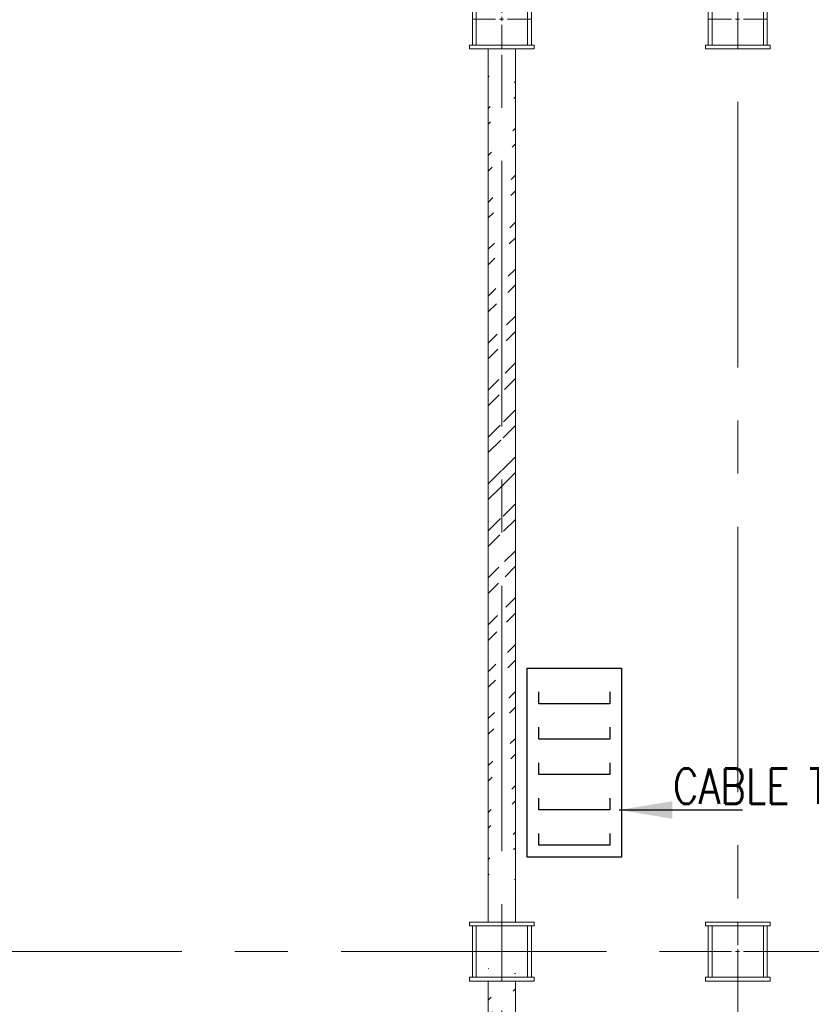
# Model space of a CAD drawing. Header units: inches. Extents: x 709340 to 1075215, y 37864 to 402163.
# Tile 12 of 56: x 814665 to 821374, y 160092 to 168437. Entities that reach past the tile are written whole.
import ezdxf

# ---------------------------------------------------------------- set-up
doc = ezdxf.new("R2010")
doc.units = ezdxf.units.IN
doc.header["$LTSCALE"] = 1800
doc.header["$MEASUREMENT"] = 0
for name, pattern in [('CENTER', [2, 1.25, -0.25, 0.25, -0.25]), ('CENTER2', [1.125, 0.75, -0.125, 0.125, -0.125]), ('CONTINOUS', [0])]:
    doc.linetypes.add(name, pattern=pattern)
doc.layers.get('0').update_dxf_attribs({"color": 253, "lineweight": 5})
for name, color, linetype, lineweight in [('AUX COL', 1, 'Continuous', 18), ('GRID', 8, 'CENTER', 18), ('TEXT', 3, 'Continuous', 18), ('WALL', 6, 'Continuous', 18), ('WALL HATCH', 8, 'Continuous', 13)]:
    doc.layers.add(name, color=color, linetype=linetype, lineweight=lineweight)
doc.layers.add('TRAY', color=11, linetype='Continuous')
doc.styles.add('ROMANS', font='romans.shx')
doc.dimstyles.new('User300', dxfattribs={"dimscale": 300, "dimtxt": 1.25, "dimasz": 1.5, "dimexe": 0, "dimexo": 0, "dimgap": 0.5, "dimtad": 1, "dimdec": 0, "dimzin": 0, "dimdsep": 46, "dimtxsty": 'ROMANS', "dimcen": 0, "dimclrd": 4, "dimclre": 4, "dimclrt": 4, "dimadec": 0, "dimazin": 0, "dimtfac": 0.09, "dimtdec": 0, "dimtix": 1, "dimtofl": 0, "dimtmove": 0, "dimatfit": 3, "dimfxl": 1, "dimtolj": 1, "dimtzin": 0, "dimarcsym": 0})
pattern_1 = [(45, (5625.52, 186761.83), (-198.87378, 198.87378), []), (45, (5758.1, 186761.83), (-198.87378, 198.87378), [])]

# ---------------------------------------------------------------- blocks, each defined once
blk = doc.blocks.new('AUX COLUM')
at = {"color": 2, "linetype": 'CENTER2', "ltscale": 0.15}
for p, q in [((29690.2, 90185.5), (29690.2, 90685.5)), ((29940.2, 90435.5), (29440.2, 90435.5))]:
    blk.add_line(p, q, dxfattribs=at)
at = {"layer": 'AUX COL'}
for p, q in [((29440.2, 90217.5), (29440.2, 90653.5)), ((29472.2, 90217.5), (29472.2, 90653.5)), ((29908.2, 90217.5), (29908.2, 90653.5)), ((29940.2, 90217.5), (29940.2, 90653.5))]:
    blk.add_line(p, q, dxfattribs=at)
for points in [[(29415.2, 90685.5), (29965.2, 90685.5), (29965.2, 90653.5), (29415.2, 90653.5)], [(29415.2, 90217.5), (29965.2, 90217.5), (29965.2, 90185.5), (29415.2, 90185.5)]]:
    blk.add_lwpolyline(points, close=True, dxfattribs=at)

msp = doc.modelspace()

# ---------------------------------------------------------------- hatches: boundary and pattern name
at = {"layer": 'WALL HATCH'}
h = msp.add_hatch(dxfattribs=at)
h.set_pattern_fill('ANSI32', color=256, scale=750, style=0)
h.set_pattern_definition(pattern_1)
edge = h.paths.add_edge_path()
edge.add_line((818865.9, 168189.9), (818865.9, 160939.9))
edge.add_line((818635.9, 168189.9), (818635.9, 160939.9))
h = msp.add_hatch(dxfattribs=at)
h.set_pattern_fill('ANSI32', color=256, scale=750, style=0)
h.set_pattern_definition(pattern_1)
edge = h.paths.add_edge_path()
edge.add_line((818865.9, 160439.9), (818865.9, 157752.4))
edge.add_line((818635.9, 160439.9), (818635.9, 157752.4))

# ---------------------------------------------------------------- linework, layer by layer
at = {"layer": 'GRID'}
for p, q in [((818750.9, 157789.9), (818754.4, 233146.6)), ((820750.9, 140290.3), (820750.9, 198939.9)), ((781388, 160539.9), (855817.4, 160539.9))]:
    msp.add_line(p, q, dxfattribs=at)
at = {"layer": 'TRAY', "color": 250, "linetype": 'CONTINOUS'}
msp.add_lwpolyline([(819765.9, 162940), (819765.9, 161339.8), (818965.9, 161339.8), (818965.9, 162940)], close=True, dxfattribs=at)
for points in [[(819665.9, 162739.8), (819665.9, 162639.8), (819065.9, 162639.8), (819065.9, 162739.8)], [(819665.9, 162439.8), (819665.9, 162339.8), (819065.9, 162339.8), (819065.9, 162439.8)], [(819665.9, 162139.8), (819665.9, 162039.8), (819065.9, 162039.8), (819065.9, 162139.8)], [(819665.9, 161839.8), (819665.9, 161739.8), (819065.9, 161739.8), (819065.9, 161839.8)], [(819665.9, 161539.8), (819665.9, 161439.8), (819065.9, 161439.8), (819065.9, 161539.8)]]:
    msp.add_lwpolyline(points, dxfattribs=at)
at = {"layer": 'WALL'}
for p, q in [((818635.9, 168189.9), (818635.9, 160789.9)), ((818865.9, 168189.9), (818865.9, 160789.9)), ((818635.9, 160289.9), (818635.9, 157789.9)), ((818865.9, 160289.9), (818865.9, 157789.9))]:
    msp.add_line(p, q, dxfattribs=at)

# ---------------------------------------------------------------- block references
at = {"color": 9}
for p in [(789060.8, 78004.4), (791060.8, 78004.4), (789060.8, 70104.4), (791060.8, 70104.4)]:
    msp.add_blockref('AUX COLUM', p, dxfattribs=at)

# ---------------------------------------------------------------- texts
at = {"layer": 'TEXT', "style": 'ROMANS', "width": 0.8}
msp.add_text('CABLE TRAY RISERS', height=300, dxfattribs=at).set_placement((820201.8, 161790.3))

# ---------------------------------------------------------------- leaders
at = {"layer": 'TRAY', "color": 250, "linetype": 'CONTINOUS'}
msp.add_leader([(819745.3, 161739.4), (820789.5, 161739.4)], dimstyle='User300', override={"dimgap": 0.5, "dimtad": 0}, dxfattribs=at)

doc.saveas('drawing.dxf')
